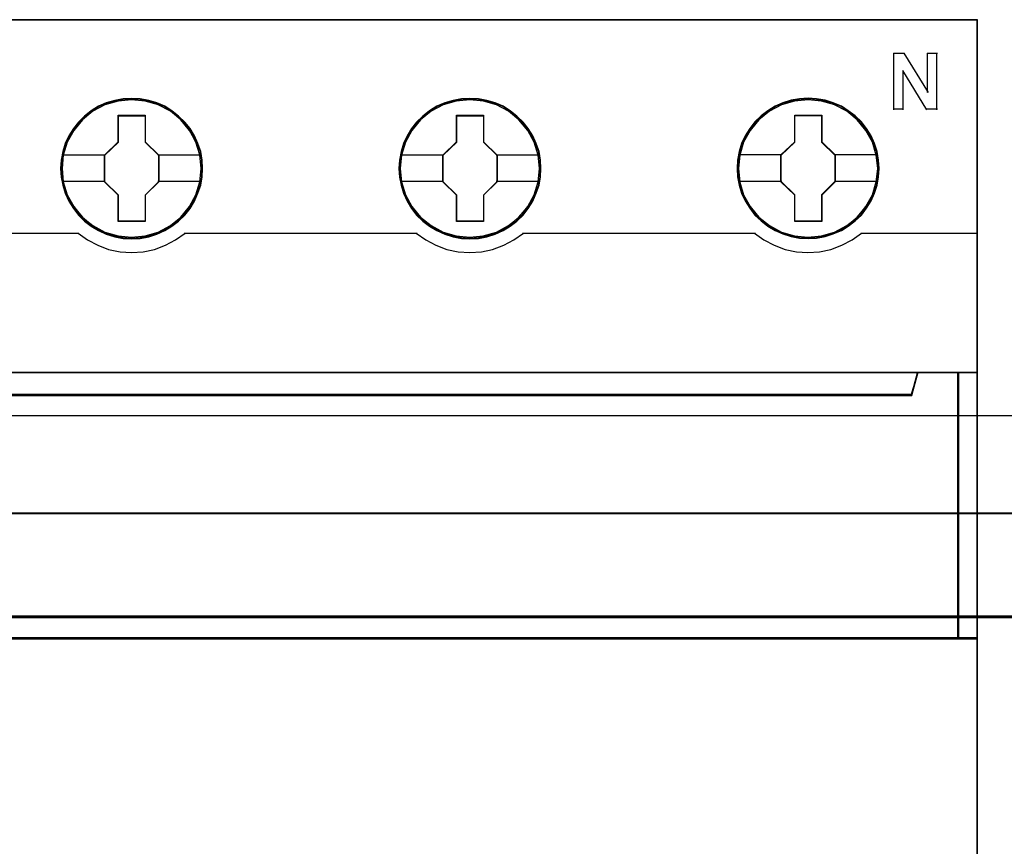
# Model space of a CAD drawing. Header units: millimetres. Extents: x 18084 to 47233, y 38174 to 56392.
# Tile 180 of 253: x 25496 to 25549, y 50951 to 50995. Entities that reach past the tile are written whole.
import ezdxf

# ---------------------------------------------------------------- set-up
doc = ezdxf.new("R2010")
doc.units = ezdxf.units.MM
doc.header["$LTSCALE"] = 100
for name, color, linetype in [('30', 7, 'Continuous'), ('45', 7, 'Continuous'), ('50', 7, 'Continuous')]:
    doc.layers.add(name, color=color, linetype=linetype)

msp = doc.modelspace()

# ---------------------------------------------------------------- linework, layer by layer
at = {"layer": '30', "color": 139}
for points in [[(25598.441, 50968.595), (25163.131, 50968.595), (25598.441, 50968.595)], [(25163.131, 50963.111), (25598.441, 50963.111), (25163.131, 50963.111)]]:
    msp.add_lwpolyline(points, close=True, dxfattribs=at)
at = {"layer": '30', "color": 7}
msp.add_lwpolyline([(25163.131, 50963.044), (25598.441, 50963.044), (25598.441, 50963.23), (25598.441, 50965.432), (25598.441, 50968.595), (25598.257, 50968.595), (25163.315, 50968.595), (25163.131, 50968.595), (25163.131, 50965.432), (25163.131, 50963.23), (25163.131, 50963.044)], close=True, dxfattribs=at)
msp.add_lwpolyline([(25163.131, 50963.044), (25598.441, 50963.044), (25598.441, 50963.23), (25598.441, 50965.432), (25598.441, 50968.595), (25598.257, 50968.595), (25163.315, 50968.595), (25163.131, 50968.595), (25163.131, 50965.432), (25163.131, 50963.23), (25163.131, 50963.044)], close=True, dxfattribs=at)
msp.add_lwpolyline([(25163.131, 50963.044), (25598.441, 50963.044), (25598.441, 50963.23), (25598.441, 50965.432), (25598.441, 50968.595), (25598.257, 50968.595), (25163.315, 50968.595), (25163.131, 50968.595), (25163.131, 50965.432), (25163.131, 50963.23), (25163.131, 50963.044)], close=True, dxfattribs=at)
at = {"layer": '30', "color": 59}
for points in [[(25163.131, 50963.044), (25598.441, 50963.044), (25598.441, 50963.23), (25598.441, 50965.432), (25598.441, 50968.595), (25598.257, 50968.595), (25163.315, 50968.595), (25163.131, 50968.595), (25163.131, 50965.432), (25163.131, 50963.23), (25163.131, 50963.044)], [(25163.163, 50963.076), (25598.406, 50963.076), (25598.406, 50963.26), (25598.406, 50965.436), (25598.406, 50968.563), (25598.222, 50968.563), (25163.347, 50968.563), (25163.163, 50968.563), (25163.163, 50965.436), (25163.163, 50963.26), (25163.163, 50963.076)]]:
    msp.add_lwpolyline(points, close=True, dxfattribs=at)
at = {"layer": '30', "color": 7}
msp.add_lwpolyline([(25598.441, 50963.111), (25163.131, 50963.111)], dxfattribs=at)
msp.add_lwpolyline([(25598.441, 50963.111), (25163.131, 50963.111)], dxfattribs=at)
msp.add_lwpolyline([(25598.441, 50963.111), (25163.131, 50963.111)], dxfattribs=at)
at = {"layer": '30', "color": 59}
msp.add_lwpolyline([(25598.441, 50963.111), (25163.131, 50963.111)], dxfattribs=at)
at = {"layer": '45', "color": 7}
for points in [[(25547.258, 50994.863), (25475.182, 50994.863), (25475.182, 50912.795), (25547.258, 50912.795), (25547.258, 50994.863)], [(25505.998, 50986.937), (25505.97, 50987.385), (25505.902, 50987.838), (25505.746, 50988.264), (25505.566, 50988.679), (25505.331, 50989.072), (25505.051, 50989.415), (25504.72, 50989.736), (25504.356, 50990.013), (25503.986, 50990.256), (25503.555, 50990.439), (25503.129, 50990.566), (25502.669, 50990.649), (25502.215, 50990.676), (25501.761, 50990.649), (25501.319, 50990.566), (25500.87, 50990.439), (25500.461, 50990.256), (25500.069, 50990.013), (25499.71, 50989.736), (25499.38, 50989.415), (25499.116, 50989.072), (25498.87, 50988.679), (25498.674, 50988.264), (25498.55, 50987.838), (25498.461, 50987.385), (25498.433, 50986.937), (25498.461, 50986.488), (25498.55, 50986.051), (25498.674, 50985.625), (25498.87, 50985.21), (25499.116, 50984.818), (25499.38, 50984.458), (25499.71, 50984.143), (25500.069, 50983.866), (25500.461, 50983.634), (25500.87, 50983.451), (25501.319, 50983.313), (25501.761, 50983.224), (25502.215, 50983.202), (25502.669, 50983.224), (25503.129, 50983.313), (25503.555, 50983.451), (25503.986, 50983.634), (25504.356, 50983.866), (25504.72, 50984.143), (25505.051, 50984.458), (25505.331, 50984.818), (25505.566, 50985.21), (25505.746, 50985.625), (25505.902, 50986.051), (25505.97, 50986.488), (25505.998, 50986.937)], [(25505.998, 50986.937), (25505.97, 50987.385), (25505.902, 50987.838), (25505.746, 50988.264), (25505.566, 50988.679), (25505.331, 50989.072), (25505.051, 50989.415), (25504.72, 50989.736), (25504.356, 50990.013), (25503.986, 50990.256), (25503.555, 50990.439), (25503.129, 50990.566), (25502.669, 50990.649), (25502.215, 50990.676), (25501.761, 50990.649), (25501.319, 50990.566), (25500.87, 50990.439), (25500.461, 50990.256), (25500.069, 50990.013), (25499.71, 50989.736), (25499.38, 50989.415), (25499.116, 50989.072), (25498.87, 50988.679), (25498.674, 50988.264), (25498.55, 50987.838), (25498.461, 50987.385), (25498.433, 50986.937), (25498.461, 50986.488), (25498.55, 50986.051), (25498.674, 50985.625), (25498.87, 50985.21), (25499.116, 50984.818), (25499.38, 50984.458), (25499.71, 50984.143), (25500.069, 50983.866), (25500.461, 50983.634), (25500.87, 50983.451), (25501.319, 50983.313), (25501.761, 50983.224), (25502.215, 50983.202), (25502.669, 50983.224), (25503.129, 50983.313), (25503.555, 50983.451), (25503.986, 50983.634), (25504.356, 50983.866), (25504.72, 50984.143), (25505.051, 50984.458), (25505.331, 50984.818), (25505.566, 50985.21), (25505.746, 50985.625), (25505.902, 50986.051), (25505.97, 50986.488), (25505.998, 50986.937)], [(25505.975, 50986.937), (25505.947, 50987.382), (25505.881, 50987.834), (25505.725, 50988.257), (25505.546, 50988.67), (25505.312, 50989.061), (25505.034, 50989.402), (25504.705, 50989.721), (25504.343, 50989.996), (25503.976, 50990.238), (25503.547, 50990.42), (25503.123, 50990.547), (25502.666, 50990.629), (25502.215, 50990.657), (25501.764, 50990.629), (25501.324, 50990.547), (25500.878, 50990.42), (25500.472, 50990.238), (25500.082, 50989.996), (25499.725, 50989.721), (25499.397, 50989.402), (25499.135, 50989.061), (25498.89, 50988.67), (25498.695, 50988.257), (25498.572, 50987.834), (25498.483, 50987.382), (25498.455, 50986.937), (25498.483, 50986.491), (25498.572, 50986.056), (25498.695, 50985.632), (25498.89, 50985.22), (25499.135, 50984.829), (25499.397, 50984.471), (25499.725, 50984.158), (25500.082, 50983.882), (25500.472, 50983.651), (25500.878, 50983.47), (25501.324, 50983.332), (25501.764, 50983.244), (25502.215, 50983.222), (25502.666, 50983.244), (25503.123, 50983.332), (25503.547, 50983.47), (25503.976, 50983.651), (25504.343, 50983.882), (25504.705, 50984.158), (25505.034, 50984.471), (25505.312, 50984.829), (25505.546, 50985.22), (25505.725, 50985.632), (25505.881, 50986.056), (25505.947, 50986.491), (25505.975, 50986.937)], [(25524.007, 50986.937), (25523.984, 50987.385), (25523.912, 50987.838), (25523.755, 50988.264), (25523.576, 50988.679), (25523.34, 50989.072), (25523.06, 50989.415), (25522.735, 50989.736), (25522.371, 50990.013), (25521.996, 50990.256), (25521.57, 50990.439), (25521.139, 50990.566), (25520.685, 50990.649), (25520.231, 50990.676), (25519.778, 50990.649), (25519.335, 50990.566), (25518.887, 50990.439), (25518.472, 50990.256), (25518.086, 50990.013), (25517.727, 50989.736), (25517.391, 50989.415), (25517.128, 50989.072), (25516.881, 50988.679), (25516.685, 50988.264), (25516.568, 50987.838), (25516.478, 50987.385), (25516.444, 50986.937), (25516.478, 50986.488), (25516.568, 50986.051), (25516.685, 50985.625), (25516.881, 50985.21), (25517.128, 50984.818), (25517.391, 50984.458), (25517.727, 50984.143), (25518.086, 50983.866), (25518.472, 50983.634), (25518.887, 50983.451), (25519.335, 50983.313), (25519.778, 50983.224), (25520.231, 50983.202), (25520.685, 50983.224), (25521.139, 50983.313), (25521.57, 50983.451), (25521.996, 50983.634), (25522.371, 50983.866), (25522.735, 50984.143), (25523.06, 50984.458), (25523.34, 50984.818), (25523.576, 50985.21), (25523.755, 50985.625), (25523.912, 50986.051), (25523.984, 50986.488), (25524.007, 50986.937)], [(25524.007, 50986.937), (25523.984, 50987.385), (25523.912, 50987.838), (25523.755, 50988.264), (25523.576, 50988.679), (25523.34, 50989.072), (25523.06, 50989.415), (25522.735, 50989.736), (25522.371, 50990.013), (25521.996, 50990.256), (25521.57, 50990.439), (25521.139, 50990.566), (25520.685, 50990.649), (25520.231, 50990.676), (25519.778, 50990.649), (25519.335, 50990.566), (25518.887, 50990.439), (25518.472, 50990.256), (25518.086, 50990.013), (25517.727, 50989.736), (25517.391, 50989.415), (25517.128, 50989.072), (25516.881, 50988.679), (25516.685, 50988.264), (25516.568, 50987.838), (25516.478, 50987.385), (25516.444, 50986.937), (25516.478, 50986.488), (25516.568, 50986.051), (25516.685, 50985.625), (25516.881, 50985.21), (25517.128, 50984.818), (25517.391, 50984.458), (25517.727, 50984.143), (25518.086, 50983.866), (25518.472, 50983.634), (25518.887, 50983.451), (25519.335, 50983.313), (25519.778, 50983.224), (25520.231, 50983.202), (25520.685, 50983.224), (25521.139, 50983.313), (25521.57, 50983.451), (25521.996, 50983.634), (25522.371, 50983.866), (25522.735, 50984.143), (25523.06, 50984.458), (25523.34, 50984.818), (25523.576, 50985.21), (25523.755, 50985.625), (25523.912, 50986.051), (25523.984, 50986.488), (25524.007, 50986.937)], [(25523.987, 50986.937), (25523.965, 50987.382), (25523.892, 50987.834), (25523.736, 50988.257), (25523.558, 50988.67), (25523.324, 50989.061), (25523.045, 50989.402), (25522.722, 50989.721), (25522.36, 50989.996), (25521.987, 50990.238), (25521.563, 50990.42), (25521.134, 50990.547), (25520.683, 50990.629), (25520.231, 50990.657), (25519.78, 50990.629), (25519.34, 50990.547), (25518.894, 50990.42), (25518.482, 50990.238), (25518.097, 50989.996), (25517.74, 50989.721), (25517.406, 50989.402), (25517.144, 50989.061), (25516.899, 50988.67), (25516.704, 50988.257), (25516.587, 50987.834), (25516.498, 50987.382), (25516.464, 50986.937), (25516.498, 50986.491), (25516.587, 50986.056), (25516.704, 50985.632), (25516.899, 50985.22), (25517.144, 50984.829), (25517.406, 50984.471), (25517.74, 50984.158), (25518.097, 50983.882), (25518.482, 50983.651), (25518.894, 50983.47), (25519.34, 50983.332), (25519.78, 50983.244), (25520.231, 50983.222), (25520.683, 50983.244), (25521.134, 50983.332), (25521.563, 50983.47), (25521.987, 50983.651), (25522.36, 50983.882), (25522.722, 50984.158), (25523.045, 50984.471), (25523.324, 50984.829), (25523.558, 50985.22), (25523.736, 50985.632), (25523.892, 50986.056), (25523.965, 50986.491), (25523.987, 50986.937)], [(25542.019, 50986.943), (25541.991, 50987.391), (25541.923, 50987.845), (25541.766, 50988.271), (25541.587, 50988.686), (25541.352, 50989.079), (25541.072, 50989.422), (25540.741, 50989.743), (25540.377, 50990.02), (25540.007, 50990.263), (25539.575, 50990.446), (25539.15, 50990.573), (25538.69, 50990.656), (25538.236, 50990.684), (25537.782, 50990.656), (25537.34, 50990.573), (25536.891, 50990.446), (25536.482, 50990.263), (25536.09, 50990.02), (25535.731, 50989.743), (25535.401, 50989.422), (25535.137, 50989.079), (25534.891, 50988.686), (25534.695, 50988.271), (25534.571, 50987.845), (25534.482, 50987.391), (25534.454, 50986.943), (25534.482, 50986.495), (25534.571, 50986.057), (25534.695, 50985.631), (25534.891, 50985.216), (25535.137, 50984.823), (25535.401, 50984.463), (25535.731, 50984.148), (25536.09, 50983.871), (25536.482, 50983.639), (25536.891, 50983.456), (25537.34, 50983.318), (25537.782, 50983.229), (25538.236, 50983.207), (25538.69, 50983.229), (25539.15, 50983.318), (25539.575, 50983.456), (25540.007, 50983.639), (25540.377, 50983.871), (25540.741, 50984.148), (25541.072, 50984.463), (25541.352, 50984.823), (25541.587, 50985.216), (25541.766, 50985.631), (25541.923, 50986.057), (25541.991, 50986.495), (25542.019, 50986.943)], [(25542.019, 50986.943), (25541.991, 50987.391), (25541.923, 50987.845), (25541.766, 50988.271), (25541.587, 50988.686), (25541.352, 50989.079), (25541.072, 50989.422), (25540.741, 50989.743), (25540.377, 50990.02), (25540.007, 50990.263), (25539.575, 50990.446), (25539.15, 50990.573), (25538.69, 50990.656), (25538.236, 50990.684), (25537.782, 50990.656), (25537.34, 50990.573), (25536.891, 50990.446), (25536.482, 50990.263), (25536.09, 50990.02), (25535.731, 50989.743), (25535.401, 50989.422), (25535.137, 50989.079), (25534.891, 50988.686), (25534.695, 50988.271), (25534.571, 50987.845), (25534.482, 50987.391), (25534.454, 50986.943), (25534.482, 50986.495), (25534.571, 50986.057), (25534.695, 50985.631), (25534.891, 50985.216), (25535.137, 50984.823), (25535.401, 50984.463), (25535.731, 50984.148), (25536.09, 50983.871), (25536.482, 50983.639), (25536.891, 50983.456), (25537.34, 50983.318), (25537.782, 50983.229), (25538.236, 50983.207), (25538.69, 50983.229), (25539.15, 50983.318), (25539.575, 50983.456), (25540.007, 50983.639), (25540.377, 50983.871), (25540.741, 50984.148), (25541.072, 50984.463), (25541.352, 50984.823), (25541.587, 50985.216), (25541.766, 50985.631), (25541.923, 50986.057), (25541.991, 50986.495), (25542.019, 50986.943)], [(25541.996, 50986.943), (25541.968, 50987.388), (25541.902, 50987.839), (25541.746, 50988.263), (25541.567, 50988.676), (25541.333, 50989.066), (25541.055, 50989.407), (25540.726, 50989.726), (25540.364, 50990.001), (25539.996, 50990.243), (25539.567, 50990.425), (25539.144, 50990.552), (25538.687, 50990.634), (25538.236, 50990.662), (25537.785, 50990.634), (25537.345, 50990.552), (25536.899, 50990.425), (25536.493, 50990.243), (25536.103, 50990.001), (25535.746, 50989.726), (25535.417, 50989.407), (25535.156, 50989.066), (25534.911, 50988.676), (25534.716, 50988.263), (25534.593, 50987.839), (25534.504, 50987.388), (25534.476, 50986.943), (25534.504, 50986.497), (25534.593, 50986.063), (25534.716, 50985.639), (25534.911, 50985.226), (25535.156, 50984.836), (25535.417, 50984.478), (25535.746, 50984.165), (25536.103, 50983.89), (25536.493, 50983.659), (25536.899, 50983.477), (25537.345, 50983.34), (25537.785, 50983.252), (25538.236, 50983.23), (25538.687, 50983.252), (25539.144, 50983.34), (25539.567, 50983.477), (25539.996, 50983.659), (25540.364, 50983.89), (25540.726, 50984.165), (25541.055, 50984.478), (25541.333, 50984.836), (25541.567, 50985.226), (25541.746, 50985.639), (25541.902, 50986.063), (25541.968, 50986.497), (25541.996, 50986.943)], [(25501.507, 50989.776), (25502.946, 50989.776), (25502.946, 50988.356), (25503.665, 50987.658), (25503.665, 50986.233), (25502.946, 50985.518), (25502.946, 50984.115), (25501.507, 50984.115), (25501.507, 50985.518), (25500.766, 50986.233), (25500.766, 50987.658), (25501.507, 50988.356), (25501.507, 50989.776)], [(25501.507, 50989.776), (25502.946, 50989.776), (25502.946, 50989.776), (25502.946, 50988.356), (25502.946, 50988.356), (25503.665, 50987.658), (25503.665, 50987.658), (25503.665, 50986.233), (25503.665, 50986.233), (25502.946, 50985.518), (25502.946, 50985.518), (25502.946, 50984.115), (25502.946, 50984.115), (25501.507, 50984.115), (25501.507, 50984.115), (25501.507, 50985.518), (25501.507, 50985.518), (25500.766, 50986.233), (25500.766, 50986.233), (25500.766, 50987.658), (25500.766, 50987.658), (25501.507, 50988.356), (25501.507, 50988.356), (25501.507, 50989.776), (25501.507, 50989.776)], [(25501.518, 50989.753), (25502.934, 50989.753), (25502.934, 50988.345), (25503.643, 50987.651), (25503.643, 50986.237), (25502.934, 50985.527), (25502.934, 50984.135), (25501.518, 50984.135), (25501.518, 50985.527), (25500.788, 50986.237), (25500.788, 50987.651), (25501.518, 50988.345), (25501.518, 50989.753)], [(25519.518, 50989.776), (25520.961, 50989.776), (25520.961, 50988.356), (25521.679, 50987.658), (25521.679, 50986.233), (25520.961, 50985.518), (25520.961, 50984.115), (25519.518, 50984.115), (25519.518, 50985.518), (25518.782, 50986.233), (25518.782, 50987.658), (25519.518, 50988.356), (25519.518, 50989.776)], [(25519.518, 50989.776), (25520.961, 50989.776), (25520.961, 50989.776), (25520.961, 50988.356), (25520.961, 50988.356), (25521.679, 50987.658), (25521.679, 50987.658), (25521.679, 50986.233), (25521.679, 50986.233), (25520.961, 50985.518), (25520.961, 50985.518), (25520.961, 50984.115), (25520.961, 50984.115), (25519.518, 50984.115), (25519.518, 50984.115), (25519.518, 50985.518), (25519.518, 50985.518), (25518.782, 50986.233), (25518.782, 50986.233), (25518.782, 50987.658), (25518.782, 50987.658), (25519.518, 50988.356), (25519.518, 50988.356), (25519.518, 50989.776), (25519.518, 50989.776)], [(25519.529, 50989.753), (25520.951, 50989.753), (25520.951, 50988.345), (25521.659, 50987.651), (25521.659, 50986.237), (25520.951, 50985.527), (25520.951, 50984.135), (25519.529, 50984.135), (25519.529, 50985.527), (25518.805, 50986.237), (25518.805, 50987.651), (25519.529, 50988.345), (25519.529, 50989.753)], [(25537.528, 50989.781), (25538.967, 50989.781), (25538.967, 50988.361), (25539.686, 50987.663), (25539.686, 50986.238), (25538.967, 50985.523), (25538.967, 50984.12), (25537.528, 50984.12), (25537.528, 50985.523), (25536.786, 50986.238), (25536.786, 50987.663), (25537.528, 50988.361), (25537.528, 50989.781)], [(25537.528, 50989.781), (25538.967, 50989.781), (25538.967, 50989.781), (25538.967, 50988.361), (25538.967, 50988.361), (25539.686, 50987.663), (25539.686, 50987.663), (25539.686, 50986.238), (25539.686, 50986.238), (25538.967, 50985.523), (25538.967, 50985.523), (25538.967, 50984.12), (25538.967, 50984.12), (25537.528, 50984.12), (25537.528, 50984.12), (25537.528, 50985.523), (25537.528, 50985.523), (25536.786, 50986.238), (25536.786, 50986.238), (25536.786, 50987.663), (25536.786, 50987.663), (25537.528, 50988.361), (25537.528, 50988.361), (25537.528, 50989.781), (25537.528, 50989.781)], [(25537.539, 50989.758), (25538.955, 50989.758), (25538.955, 50988.35), (25539.663, 50987.656), (25539.663, 50986.242), (25538.955, 50985.532), (25538.955, 50984.14), (25537.539, 50984.14), (25537.539, 50985.532), (25536.809, 50986.242), (25536.809, 50987.656), (25537.539, 50988.35), (25537.539, 50989.758)], [(25543.76, 50974.904), (25478.681, 50974.904), (25478.358, 50976.09), (25475.182, 50976.09), (25475.182, 50961.911), (25475.928, 50961.911), (25475.928, 50962.54), (25475.928, 50963.213), (25475.928, 50966.358), (25478.286, 50966.595), (25480.643, 50966.761), (25483.006, 50966.844), (25485.374, 50966.844), (25487.737, 50966.761), (25490.094, 50966.595), (25492.452, 50966.358), (25492.452, 50963.213), (25492.452, 50962.54), (25492.452, 50961.911), (25493.198, 50961.911), (25546.262, 50961.911), (25546.262, 50976.09), (25544.083, 50976.09), (25543.76, 50974.904)], [(25478.68, 50974.864), (25543.762, 50974.864), (25544.086, 50976.09), (25478.357, 50976.09), (25478.68, 50974.864)], [(25546.215, 50976.09), (25546.215, 50961.911), (25547.258, 50961.911), (25547.258, 50976.09), (25546.215, 50976.09)]]:
    msp.add_lwpolyline(points, close=True, dxfattribs=at)
at = {"layer": '45', "color": 139}
for points in [[(25547.258, 50994.863), (25475.182, 50994.863), (25475.182, 50912.795), (25547.258, 50912.795), (25547.258, 50994.863)], [(25505.926, 50986.936), (25505.853, 50987.655), (25505.645, 50988.341), (25505.304, 50988.972), (25504.838, 50989.531), (25504.278, 50989.985), (25503.639, 50990.323), (25502.938, 50990.533), (25502.215, 50990.6), (25501.492, 50990.533), (25500.797, 50990.323), (25500.158, 50989.985), (25499.598, 50989.531), (25499.133, 50988.972), (25498.785, 50988.341), (25498.578, 50987.655), (25498.505, 50986.936), (25498.578, 50986.222), (25498.785, 50985.535), (25499.133, 50984.904), (25499.598, 50984.351), (25500.158, 50983.897), (25500.797, 50983.56), (25501.492, 50983.344), (25502.215, 50983.272), (25502.938, 50983.344), (25503.639, 50983.56), (25504.278, 50983.897), (25504.838, 50984.351), (25505.304, 50984.904), (25505.645, 50985.535), (25505.853, 50986.222), (25505.926, 50986.936)], [(25505.926, 50986.943), (25505.847, 50987.663), (25505.64, 50988.343), (25505.298, 50988.98), (25504.838, 50989.533), (25504.278, 50989.987), (25503.633, 50990.325), (25502.932, 50990.541), (25502.215, 50990.607), (25501.492, 50990.541), (25500.797, 50990.325), (25500.158, 50989.987), (25499.592, 50989.533), (25499.132, 50988.98), (25498.79, 50988.343), (25498.577, 50987.663), (25498.51, 50986.943), (25498.577, 50986.229), (25498.79, 50985.537), (25499.132, 50984.912), (25499.592, 50984.353), (25500.158, 50983.899), (25500.797, 50983.561), (25501.492, 50983.351), (25502.215, 50983.279), (25502.932, 50983.351), (25503.633, 50983.561), (25504.278, 50983.899), (25504.838, 50984.353), (25505.298, 50984.912), (25505.64, 50985.537), (25505.847, 50986.229), (25505.926, 50986.943)], [(25523.935, 50986.936), (25523.862, 50987.655), (25523.655, 50988.341), (25523.307, 50988.972), (25522.842, 50989.531), (25522.288, 50989.985), (25521.643, 50990.323), (25520.948, 50990.533), (25520.226, 50990.6), (25519.503, 50990.533), (25518.803, 50990.323), (25518.169, 50989.985), (25517.603, 50989.531), (25517.138, 50988.972), (25516.797, 50988.341), (25516.589, 50987.655), (25516.517, 50986.936), (25516.589, 50986.222), (25516.797, 50985.535), (25517.138, 50984.904), (25517.603, 50984.351), (25518.169, 50983.897), (25518.803, 50983.56), (25519.503, 50983.344), (25520.226, 50983.272), (25520.948, 50983.344), (25521.643, 50983.56), (25522.288, 50983.897), (25522.842, 50984.351), (25523.307, 50984.904), (25523.655, 50985.535), (25523.862, 50986.222), (25523.935, 50986.936)], [(25523.93, 50986.943), (25523.857, 50987.663), (25523.65, 50988.343), (25523.308, 50988.98), (25522.848, 50989.533), (25522.282, 50989.987), (25521.643, 50990.325), (25520.943, 50990.541), (25520.22, 50990.607), (25519.497, 50990.541), (25518.808, 50990.325), (25518.163, 50989.987), (25517.603, 50989.533), (25517.144, 50988.98), (25516.802, 50988.343), (25516.589, 50987.663), (25516.521, 50986.943), (25516.589, 50986.229), (25516.802, 50985.537), (25517.144, 50984.912), (25517.603, 50984.353), (25518.163, 50983.899), (25518.808, 50983.561), (25519.497, 50983.351), (25520.22, 50983.279), (25520.943, 50983.351), (25521.643, 50983.561), (25522.282, 50983.899), (25522.848, 50984.353), (25523.308, 50984.912), (25523.65, 50985.537), (25523.857, 50986.229), (25523.93, 50986.943)], [(25541.942, 50986.943), (25541.869, 50987.663), (25541.661, 50988.343), (25541.319, 50988.98), (25540.86, 50989.533), (25540.294, 50989.987), (25539.649, 50990.325), (25538.954, 50990.541), (25538.231, 50990.607), (25537.508, 50990.541), (25536.818, 50990.325), (25536.174, 50989.987), (25535.613, 50989.533), (25535.154, 50988.98), (25534.806, 50988.343), (25534.593, 50987.663), (25534.526, 50986.943), (25534.593, 50986.229), (25534.806, 50985.537), (25535.154, 50984.912), (25535.613, 50984.353), (25536.174, 50983.899), (25536.818, 50983.561), (25537.508, 50983.351), (25538.231, 50983.279), (25538.954, 50983.351), (25539.649, 50983.561), (25540.294, 50983.899), (25540.86, 50984.353), (25541.319, 50984.912), (25541.661, 50985.537), (25541.869, 50986.229), (25541.942, 50986.943)], [(25541.942, 50986.936), (25541.869, 50987.655), (25541.661, 50988.341), (25541.319, 50988.972), (25540.854, 50989.531), (25540.299, 50989.985), (25539.655, 50990.323), (25538.954, 50990.533), (25538.236, 50990.6), (25537.513, 50990.533), (25536.813, 50990.323), (25536.179, 50989.985), (25535.613, 50989.531), (25535.148, 50988.972), (25534.806, 50988.341), (25534.599, 50987.655), (25534.526, 50986.936), (25534.599, 50986.222), (25534.806, 50985.535), (25535.148, 50984.904), (25535.613, 50984.351), (25536.179, 50983.897), (25536.813, 50983.56), (25537.513, 50983.344), (25538.236, 50983.272), (25538.954, 50983.344), (25539.655, 50983.56), (25540.299, 50983.897), (25540.854, 50984.351), (25541.319, 50984.904), (25541.661, 50985.535), (25541.869, 50986.222), (25541.942, 50986.936)]]:
    msp.add_lwpolyline(points, close=True, dxfattribs=at)
at = {"layer": '45', "color": 59}
for points in [[(25547.236, 50994.84), (25475.204, 50994.84), (25475.204, 50912.818), (25547.236, 50912.818), (25547.236, 50994.84)], [(25478.68, 50974.864), (25543.762, 50974.864), (25544.086, 50976.09), (25478.357, 50976.09), (25478.68, 50974.864)], [(25546.237, 50976.07), (25546.237, 50961.933), (25547.236, 50961.933), (25547.236, 50976.07), (25546.237, 50976.07)]]:
    msp.add_lwpolyline(points, close=True, dxfattribs=at)
at = {"layer": '45', "color": 139}
for points in [[(25542.779, 50993.081), (25543.378, 50993.081)], [(25542.779, 50993.081), (25542.779, 50990.066)], [(25543.33, 50993.081), (25544.625, 50990.994)], [(25544.577, 50993.081), (25545.119, 50993.081)], [(25544.577, 50993.081), (25544.577, 50990.994)], [(25545.074, 50993.081), (25545.074, 50990.066)], [(25543.276, 50992.158), (25543.276, 50990.066)], [(25544.558, 50990.066), (25543.276, 50992.158)], [(25542.779, 50990.111), (25543.32, 50990.111)], [(25544.513, 50990.111), (25545.119, 50990.111)], [(25487.01, 50983.5), (25499.409, 50983.5)], [(25499.362, 50983.5), (25499.867, 50983.144), (25500.412, 50982.856), (25500.99, 50982.638), (25501.602, 50982.511), (25502.208, 50982.465), (25502.832, 50982.511), (25503.438, 50982.638), (25504.016, 50982.856), (25504.561, 50983.144), (25505.066, 50983.5)], [(25505.021, 50983.5), (25517.418, 50983.5)], [(25517.374, 50983.5), (25517.879, 50983.144), (25518.423, 50982.856), (25519.002, 50982.638), (25519.608, 50982.511), (25520.22, 50982.465), (25520.838, 50982.511), (25521.438, 50982.638), (25522.028, 50982.856), (25522.572, 50983.144), (25523.078, 50983.5)], [(25523.031, 50983.5), (25535.43, 50983.5)], [(25535.383, 50983.5), (25535.888, 50983.144), (25536.433, 50982.856), (25537.011, 50982.638), (25537.618, 50982.511), (25538.23, 50982.465), (25538.847, 50982.511), (25539.448, 50982.638), (25540.032, 50982.856), (25540.582, 50983.144), (25541.082, 50983.5)], [(25541.037, 50983.5), (25547.258, 50983.5)], [(25475.182, 50976.09), (25547.258, 50976.09)], [(25544.086, 50976.09), (25543.715, 50974.864)], [(25546.215, 50961.911), (25546.215, 50976.09)], [(25478.68, 50974.909), (25543.763, 50974.909)], [(25547.258, 50961.956), (25492.44, 50961.956)]]:
    msp.add_lwpolyline(points, dxfattribs=at)
at = {"layer": '45', "color": 7}
for points in [[(25498.505, 50987.674), (25500.813, 50987.674)], [(25503.618, 50987.674), (25505.926, 50987.674)], [(25516.517, 50987.674), (25518.829, 50987.674)], [(25521.634, 50987.674), (25523.935, 50987.674)], [(25534.526, 50987.679), (25536.834, 50987.679)], [(25539.639, 50987.679), (25541.947, 50987.679)], [(25498.505, 50986.262), (25500.813, 50986.262)], [(25503.618, 50986.262), (25505.926, 50986.262)], [(25516.517, 50986.262), (25518.829, 50986.262)], [(25521.634, 50986.262), (25523.935, 50986.262)], [(25534.526, 50986.267), (25536.834, 50986.267)], [(25539.639, 50986.267), (25541.947, 50986.267)]]:
    msp.add_lwpolyline(points, dxfattribs=at)
at = {"layer": '45', "color": 140}
for points in [[(25543.76, 50974.904), (25478.681, 50974.904), (25478.358, 50976.09), (25475.182, 50976.09), (25475.182, 50961.911), (25475.928, 50961.911), (25475.928, 50962.54), (25475.928, 50963.213), (25475.928, 50966.358), (25478.286, 50966.595), (25480.643, 50966.761), (25483.006, 50966.844), (25485.374, 50966.844), (25487.737, 50966.761), (25490.094, 50966.595), (25492.452, 50966.358), (25492.452, 50963.213), (25492.452, 50962.54), (25492.452, 50961.911), (25493.198, 50961.911), (25546.262, 50961.911), (25546.262, 50976.09), (25544.083, 50976.09), (25543.76, 50974.904)], [(25543.739, 50974.888), (25478.701, 50974.888), (25478.378, 50976.07), (25475.204, 50976.07), (25475.204, 50961.933), (25475.95, 50961.933), (25475.95, 50962.561), (25475.95, 50963.232), (25475.95, 50966.367), (25478.306, 50966.604), (25480.662, 50966.769), (25483.023, 50966.851), (25485.39, 50966.851), (25487.751, 50966.769), (25490.107, 50966.604), (25492.463, 50966.367), (25492.463, 50963.232), (25492.463, 50962.561), (25492.463, 50961.933), (25493.209, 50961.933), (25546.24, 50961.933), (25546.24, 50976.07), (25544.062, 50976.07), (25543.739, 50974.888)], [(25478.702, 50974.884), (25543.74, 50974.884), (25544.063, 50976.07), (25478.379, 50976.07), (25478.702, 50974.884)], [(25546.215, 50976.09), (25546.215, 50961.911), (25547.258, 50961.911), (25547.258, 50976.09), (25546.215, 50976.09)]]:
    msp.add_lwpolyline(points, close=True, dxfattribs=at)
at = {"layer": '50', "color": 7}
msp.add_lwpolyline([(25164.711, 50928.698), (25164.711, 50973.801), (25596.861, 50973.801), (25596.861, 50928.698)], dxfattribs=at)
at = {"layer": '50', "color": 59}
msp.add_lwpolyline([(25596.861, 50928.698), (25164.711, 50928.698), (25164.711, 50973.801), (25596.861, 50973.801), (25596.861, 50928.698)], close=True, dxfattribs=at)

doc.saveas('drawing.dxf')
